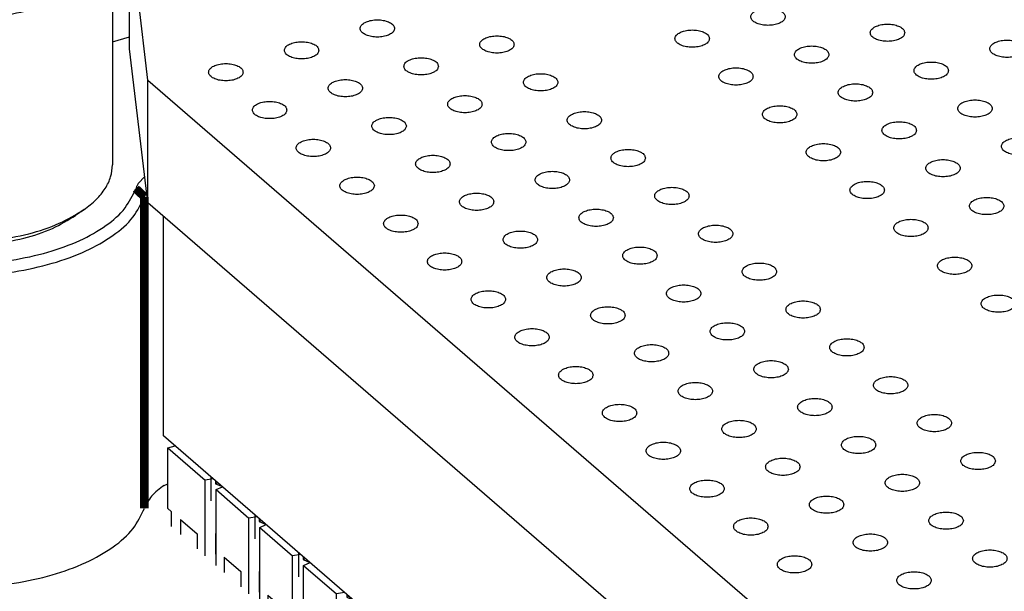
# Model space of a CAD drawing. Header units: inches. Extents: x 0 to 841, y 0 to 594.
# Tile 62 of 84: x 553 to 582, y 378 to 395. Entities that reach past the tile are written whole.
import ezdxf

# ---------------------------------------------------------------- set-up
doc = ezdxf.new("R2010")
doc.units = ezdxf.units.IN

# ---------------------------------------------------------------- blocks, each defined once
blk = doc.blocks.new('p14__235', base_point=(571.31, 369.815))
at = {"color": 7, "linetype": 'Continuous'}
blk.add_line((571.31, 370.521), (571.31, 369.815), dxfattribs=at)
blk = doc.blocks.new('p16__236', base_point=(570.04, 370.915))
at = {"color": 7, "linetype": 'Continuous'}
blk.add_line((570.04, 371.621), (570.04, 370.915), dxfattribs=at)
blk = doc.blocks.new('p18__237', base_point=(568.77, 372.015))
at = {"color": 7, "linetype": 'Continuous'}
blk.add_line((568.77, 372.721), (568.77, 372.015), dxfattribs=at)
blk = doc.blocks.new('p35__238', base_point=(557.362, 365.793))
at = {"color": 7, "linetype": 'Continuous'}
for p, q in [((557.362, 382.353), (557.576, 382.414)), ((557.362, 380.593), (557.362, 382.353)), ((557.362, 382.353), (558.442, 381.418)), ((558.681, 381.458), (558.442, 381.418)), ((558.442, 379.218), (558.442, 381.418)), ((558.743, 381.404), (558.743, 381.314)), ((558.821, 381.337), (558.743, 381.314)), ((558.743, 381.314), (558.943, 381.231)), ((558.759, 381.143), (558.948, 381.226)), ((558.759, 378.943), (558.759, 381.143)), ((558.759, 381.143), (559.712, 380.318)), ((557.458, 380.511), (557.362, 380.593)), ((557.458, 380.511), (557.458, 380.071)), ((557.724, 380.28), (558.207, 379.862)), ((557.724, 380.28), (557.724, 379.84)), ((559.951, 380.358), (559.712, 380.318)), ((559.712, 378.118), (559.712, 380.318)), ((560.013, 380.304), (560.013, 380.214)), ((560.091, 380.237), (560.013, 380.214)), ((560.013, 380.214), (560.213, 380.131)), ((560.029, 380.043), (560.218, 380.127)), ((560.029, 377.843), (560.029, 380.043)), ((560.029, 380.043), (560.982, 379.218)), ((558.207, 379.862), (558.207, 379.422)), ((558.759, 379.875), (558.743, 379.862)), ((558.759, 379.867), (558.743, 379.862)), ((558.743, 379.862), (558.743, 379.269)), ((558.994, 379.18), (559.477, 378.762)), ((558.994, 379.18), (558.994, 378.74)), ((561.221, 379.258), (560.982, 379.218)), ((560.982, 377.019), (560.982, 379.218)), ((561.283, 379.204), (561.283, 379.115)), ((561.361, 379.137), (561.283, 379.115)), ((561.283, 379.115), (561.483, 379.031)), ((561.299, 378.943), (561.488, 379.027)), ((559.477, 378.762), (559.477, 378.322)), ((560.029, 378.775), (560.013, 378.763)), ((560.029, 378.767), (560.013, 378.763)), ((560.013, 378.763), (560.013, 378.169)), ((561.299, 376.744), (561.299, 378.943)), ((561.299, 378.943), (562.252, 378.118)), ((560.264, 378.08), (560.264, 377.64)), ((560.264, 378.08), (560.747, 377.662)), ((562.491, 378.158), (562.252, 378.118)), ((562.252, 375.919), (562.252, 378.118)), ((562.553, 378.104), (562.553, 378.015)), ((562.631, 378.037), (562.553, 378.015)), ((562.553, 378.015), (562.753, 377.931)), ((562.569, 377.843), (562.758, 377.927)), ((560.747, 377.662), (560.747, 377.222)), ((561.299, 377.675), (561.283, 377.663)), ((561.299, 377.667), (561.283, 377.663)), ((561.283, 377.663), (561.283, 377.069)), ((562.569, 377.843), (563.522, 377.019)), ((562.569, 375.644), (562.569, 377.843)), ((563.761, 377.058), (563.522, 377.019)), ((561.534, 376.98), (561.534, 376.54)), ((561.534, 376.98), (562.017, 376.562)), ((563.522, 374.819), (563.522, 377.019)), ((563.823, 377.004), (563.823, 376.915)), ((563.901, 376.937), (563.823, 376.915)), ((563.823, 376.915), (564.023, 376.831)), ((563.839, 376.744), (564.028, 376.827)), ((563.839, 374.544), (563.839, 376.744)), ((563.839, 376.744), (564.792, 375.919)), ((562.017, 376.562), (562.017, 376.122)), ((562.569, 376.575), (562.553, 376.563)), ((562.569, 376.568), (562.553, 376.563)), ((562.553, 376.563), (562.553, 375.969)), ((562.804, 375.88), (563.287, 375.462)), ((562.804, 375.88), (562.804, 375.44)), ((565.031, 375.959), (564.792, 375.919)), ((564.792, 373.719), (564.792, 375.919)), ((565.093, 375.905), (565.093, 375.815)), ((565.171, 375.837), (565.093, 375.815)), ((565.093, 375.815), (565.293, 375.732)), ((565.109, 375.644), (565.298, 375.727)), ((565.109, 375.644), (566.062, 374.819)), ((565.109, 373.444), (565.109, 375.644)), ((563.287, 375.462), (563.287, 375.022)), ((563.839, 375.475), (563.823, 375.463)), ((563.839, 375.468), (563.823, 375.463)), ((563.823, 375.463), (563.823, 374.869)), ((564.074, 374.78), (564.074, 374.34)), ((564.074, 374.78), (564.557, 374.362)), ((566.301, 374.859), (566.062, 374.819)), ((566.062, 372.619), (566.062, 374.819)), ((566.363, 374.805), (566.363, 374.715)), ((566.441, 374.738), (566.363, 374.715)), ((566.363, 374.715), (566.563, 374.632)), ((566.379, 374.544), (566.568, 374.627)), ((566.379, 372.344), (566.379, 374.544)), ((566.379, 374.544), (567.332, 373.719)), ((564.557, 374.362), (564.557, 373.922)), ((565.109, 374.375), (565.093, 374.363)), ((565.109, 374.368), (565.093, 374.363)), ((565.093, 374.363), (565.093, 373.769)), ((565.344, 373.68), (565.344, 373.241)), ((565.344, 373.68), (565.827, 373.263)), ((567.571, 373.759), (567.332, 373.719)), ((567.332, 371.519), (567.332, 373.719)), ((567.633, 373.705), (567.633, 373.615)), ((567.711, 373.638), (567.633, 373.615)), ((567.633, 373.615), (567.833, 373.532)), ((567.649, 373.444), (567.838, 373.528)), ((567.649, 373.444), (568.602, 372.619)), ((567.649, 371.244), (567.649, 373.444)), ((565.827, 373.263), (565.827, 372.823)), ((566.379, 373.276), (566.363, 373.263)), ((566.379, 373.268), (566.363, 373.263)), ((566.363, 373.263), (566.363, 372.669)), ((566.614, 372.581), (566.614, 372.141)), ((566.614, 372.581), (567.097, 372.163)), ((568.841, 372.659), (568.602, 372.619)), ((568.602, 370.419), (568.602, 372.619)), ((568.903, 372.605), (568.903, 372.515)), ((568.981, 372.538), (568.903, 372.515)), ((568.903, 372.515), (569.103, 372.432)), ((567.649, 372.176), (567.633, 372.163)), ((567.649, 372.168), (567.633, 372.163)), ((567.633, 372.163), (567.633, 371.57)), ((568.919, 372.344), (569.108, 372.428)), ((568.919, 372.344), (569.872, 371.519)), ((568.919, 370.144), (568.919, 372.344)), ((567.097, 372.163), (567.097, 371.723)), ((567.884, 371.481), (567.884, 371.041)), ((567.884, 371.481), (568.367, 371.063)), ((570.111, 371.559), (569.872, 371.519)), ((569.872, 369.32), (569.872, 371.519)), ((570.173, 371.505), (570.173, 371.416)), ((570.251, 371.438), (570.173, 371.416)), ((570.173, 371.416), (570.373, 371.332)), ((570.189, 371.244), (570.378, 371.328)), ((568.367, 371.063), (568.367, 370.623)), ((568.919, 371.076), (568.903, 371.064)), ((568.919, 371.068), (568.903, 371.064)), ((568.903, 371.064), (568.903, 370.47)), ((570.189, 369.045), (570.189, 371.244)), ((570.189, 371.244), (571.142, 370.419)), ((571.381, 370.459), (571.142, 370.419)), ((569.154, 370.381), (569.637, 369.963)), ((569.154, 370.381), (569.154, 369.941)), ((571.142, 368.22), (571.142, 370.419)), ((571.443, 370.405), (571.443, 370.316)), ((571.521, 370.338), (571.443, 370.316)), ((571.443, 370.316), (571.643, 370.232)), ((571.459, 370.144), (571.648, 370.228)), ((569.637, 369.963), (569.637, 369.523)), ((570.189, 369.976), (570.173, 369.964)), ((570.189, 369.968), (570.173, 369.964)), ((570.173, 369.964), (570.173, 369.37)), ((571.459, 367.945), (571.459, 370.144)), ((571.459, 370.144), (572.412, 369.32)), ((572.651, 369.359), (572.412, 369.32)), ((572.412, 367.12), (572.412, 369.32)), ((572.713, 369.305), (572.713, 369.216)), ((570.424, 369.281), (570.424, 368.841)), ((570.424, 369.281), (570.907, 368.863)), ((572.791, 369.238), (572.713, 369.216)), ((572.713, 369.216), (572.913, 369.133)), ((572.729, 369.045), (572.918, 369.128)), ((572.729, 369.045), (573.682, 368.22)), ((572.729, 366.845), (572.729, 369.045)), ((570.907, 368.863), (570.907, 368.423)), ((571.459, 368.876), (571.443, 368.864)), ((571.459, 368.869), (571.443, 368.864)), ((571.443, 368.864), (571.443, 368.27)), ((571.694, 368.181), (571.694, 367.741)), ((571.694, 368.181), (572.177, 367.763)), ((573.921, 368.26), (573.682, 368.22)), ((573.682, 366.02), (573.682, 368.22)), ((573.983, 368.206), (573.983, 368.116)), ((574.061, 368.138), (573.983, 368.116)), ((573.983, 368.116), (574.183, 368.033)), ((573.999, 367.945), (574.188, 368.028)), ((573.999, 367.945), (574.952, 367.12)), ((573.999, 365.793), (573.999, 367.945)), ((572.177, 367.763), (572.177, 367.323)), ((572.729, 367.776), (572.713, 367.764)), ((572.729, 367.769), (572.713, 367.764)), ((572.713, 367.764), (572.713, 367.17)), ((572.964, 367.081), (572.964, 366.641)), ((572.964, 367.081), (573.447, 366.663)), ((575.191, 367.16), (574.952, 367.12)), ((574.952, 366.068), (574.952, 367.12)), ((575.253, 367.106), (575.253, 367.016)), ((575.331, 367.039), (575.253, 367.016)), ((575.253, 367.016), (575.453, 366.933)), ((575.269, 366.845), (575.458, 366.928)), ((575.269, 366.845), (575.863, 366.331)), ((575.269, 366.159), (575.269, 366.845)), ((573.447, 366.663), (573.447, 366.223)), ((573.999, 366.676), (573.983, 366.664)), ((573.999, 366.669), (573.983, 366.664)), ((573.983, 366.664), (573.983, 366.07)), ((574.234, 365.981), (574.339, 365.891)), ((574.234, 365.981), (574.234, 365.86))]:
    blk.add_line(p, q, dxfattribs=at)
blk = doc.blocks.new('p30__239', base_point=(561.15, 378.614))
at = {"color": 7, "linetype": 'Continuous'}
blk.add_line((561.15, 379.32), (561.15, 378.614), dxfattribs=at)
blk = doc.blocks.new('p34__240', base_point=(558.61, 380.814))
at = {"color": 7, "linetype": 'Continuous'}
blk.add_line((558.61, 381.519), (558.61, 380.814), dxfattribs=at)
blk = doc.blocks.new('p32__241', base_point=(559.88, 379.714))
at = {"color": 7, "linetype": 'Continuous'}
blk.add_line((559.88, 380.419), (559.88, 379.714), dxfattribs=at)
blk = doc.blocks.new('p26__242', base_point=(563.69, 376.414))
at = {"color": 7, "linetype": 'Continuous'}
blk.add_line((563.69, 377.12), (563.69, 376.414), dxfattribs=at)
blk = doc.blocks.new('p10__243', base_point=(573.85, 367.616))
at = {"color": 7, "linetype": 'Continuous'}
blk.add_line((573.85, 368.321), (573.85, 367.616), dxfattribs=at)
blk = doc.blocks.new('p12__244', base_point=(572.58, 368.715))
at = {"color": 7, "linetype": 'Continuous'}
blk.add_line((572.58, 369.421), (572.58, 368.715), dxfattribs=at)
blk = doc.blocks.new('p8__245', base_point=(575.12, 366.516))
at = {"color": 7, "linetype": 'Continuous'}
blk.add_line((575.12, 367.221), (575.12, 366.516), dxfattribs=at)
blk = doc.blocks.new('PHT-117-01-X-D_3__246', base_point=(557.362, 365.793))
for name, p in [('p35__238', (557.362, 365.793)), ('p34__240', (558.61, 380.814)), ('p32__241', (559.88, 379.714)), ('p30__239', (561.15, 378.614)), ('p26__242', (563.69, 376.414)), ('p18__237', (568.77, 372.015)), ('p16__236', (570.04, 370.915)), ('p14__235', (571.31, 369.815)), ('p12__244', (572.58, 368.715)), ('p10__243', (573.85, 367.616)), ('p8__245', (575.12, 366.516))]:
    blk.add_blockref(name, p)
blk = doc.blocks.new('pcb_connector_4', base_point=(557.362, 340.936))
blk.add_blockref('PHT-117-01-X-D_3__246', (557.362, 365.793))
blk = doc.blocks.new('p35__261', base_point=(557.237, 366.392))
at = {"color": 7, "linetype": 'Continuous'}
for p, q in [((557.237, 382.709), (557.237, 389.094)), ((576.077, 366.392), (557.237, 382.709)), ((579.081, 370.177), (579.081, 367.259)), ((580.676, 368.795), (580.676, 367.72))]:
    blk.add_line(p, q, dxfattribs=at)
blk = doc.blocks.new('1250-3783_3_1_1__262', base_point=(557.237, 366.392))
blk.add_blockref('p35__261', (557.237, 366.392))
blk = doc.blocks.new('E8021-26512__263', base_point=(556.246, 341.298))
at = {"color": 7, "linetype": 'Continuous'}
for p, q in [((556.782, 393.039), (556.246, 397.503)), ((556.246, 393.952), (556.246, 397.503)), ((556.782, 389.488), (556.246, 393.952)), ((556.782, 393.039), (606.544, 349.944)), ((556.782, 389.488), (556.782, 393.039)), ((556.782, 389.488), (581.607, 367.989))]:
    blk.add_line(p, q, dxfattribs=at)
for points in [[(575.282, 394.88), (575.275, 394.91), (575.258, 394.979), (575.157, 395.051), (575.027, 395.104), (574.866, 395.132), (574.697, 395.132), (574.537, 395.104), (574.405, 395.051), (574.31, 394.979), (574.269, 394.88), (574.31, 394.782), (574.405, 394.709), (574.537, 394.657), (574.697, 394.629), (574.866, 394.629), (575.027, 394.657), (575.157, 394.709), (575.258, 394.782), (575.275, 394.85), (575.282, 394.88)], [(563.943, 394.54), (563.936, 394.57), (563.919, 394.639), (563.819, 394.711), (563.688, 394.764), (563.527, 394.791), (563.358, 394.791), (563.198, 394.764), (563.066, 394.711), (562.971, 394.639), (562.931, 394.54), (562.971, 394.441), (563.066, 394.369), (563.198, 394.316), (563.358, 394.289), (563.527, 394.289), (563.688, 394.316), (563.819, 394.369), (563.919, 394.441), (563.936, 394.51), (563.943, 394.54)], [(573.082, 394.245), (573.075, 394.275), (573.058, 394.344), (572.958, 394.416), (572.827, 394.469), (572.667, 394.497), (572.498, 394.497), (572.338, 394.469), (572.205, 394.416), (572.11, 394.344), (572.07, 394.245), (572.11, 394.147), (572.205, 394.074), (572.338, 394.022), (572.498, 393.994), (572.667, 393.994), (572.827, 394.022), (572.958, 394.074), (573.058, 394.147), (573.075, 394.215), (573.082, 394.245)], [(578.752, 394.415), (578.744, 394.446), (578.728, 394.514), (578.627, 394.586), (578.497, 394.639), (578.336, 394.667), (578.167, 394.667), (578.007, 394.639), (577.874, 394.586), (577.78, 394.514), (577.739, 394.415), (577.78, 394.317), (577.874, 394.244), (578.007, 394.192), (578.167, 394.164), (578.336, 394.164), (578.497, 394.192), (578.627, 394.244), (578.728, 394.317), (578.744, 394.385), (578.752, 394.415)], [(567.413, 394.075), (567.405, 394.105), (567.389, 394.174), (567.288, 394.246), (567.158, 394.299), (566.997, 394.326), (566.828, 394.326), (566.668, 394.299), (566.536, 394.246), (566.441, 394.174), (566.4, 394.075), (566.441, 393.977), (566.536, 393.904), (566.668, 393.851), (566.828, 393.824), (566.997, 393.824), (567.158, 393.851), (567.288, 393.904), (567.389, 393.977), (567.405, 394.045), (567.413, 394.075)], [(582.221, 393.951), (582.214, 393.981), (582.197, 394.049), (582.097, 394.122), (581.966, 394.174), (581.806, 394.202), (581.637, 394.202), (581.477, 394.174), (581.344, 394.122), (581.249, 394.049), (581.209, 393.951), (581.249, 393.852), (581.344, 393.78), (581.477, 393.727), (581.637, 393.699), (581.806, 393.699), (581.966, 393.727), (582.097, 393.78), (582.197, 393.852), (582.214, 393.92), (582.221, 393.951)], [(561.743, 393.905), (561.736, 393.935), (561.719, 394.004), (561.619, 394.076), (561.488, 394.129), (561.328, 394.156), (561.159, 394.156), (560.999, 394.129), (560.866, 394.076), (560.771, 394.004), (560.731, 393.905), (560.771, 393.806), (560.866, 393.734), (560.999, 393.681), (561.159, 393.654), (561.328, 393.654), (561.488, 393.681), (561.619, 393.734), (561.719, 393.806), (561.736, 393.875), (561.743, 393.905)], [(576.552, 393.78), (576.545, 393.811), (576.528, 393.879), (576.427, 393.951), (576.297, 394.004), (576.136, 394.032), (575.967, 394.032), (575.807, 394.004), (575.675, 393.951), (575.58, 393.879), (575.539, 393.78), (575.58, 393.682), (575.675, 393.609), (575.807, 393.557), (575.967, 393.529), (576.136, 393.529), (576.297, 393.557), (576.427, 393.609), (576.528, 393.682), (576.545, 393.75), (576.552, 393.78)], [(565.213, 393.44), (565.206, 393.47), (565.189, 393.539), (565.089, 393.611), (564.958, 393.664), (564.797, 393.691), (564.628, 393.691), (564.468, 393.664), (564.336, 393.611), (564.241, 393.539), (564.201, 393.44), (564.241, 393.342), (564.336, 393.269), (564.468, 393.216), (564.628, 393.189), (564.797, 393.189), (564.958, 393.216), (565.089, 393.269), (565.189, 393.342), (565.206, 393.41), (565.213, 393.44)], [(559.544, 393.27), (559.536, 393.3), (559.52, 393.369), (559.419, 393.441), (559.289, 393.494), (559.128, 393.521), (558.959, 393.521), (558.799, 393.494), (558.666, 393.441), (558.572, 393.369), (558.531, 393.27), (558.572, 393.171), (558.666, 393.099), (558.799, 393.046), (558.959, 393.019), (559.128, 393.019), (559.289, 393.046), (559.419, 393.099), (559.52, 393.171), (559.536, 393.24), (559.544, 393.27)], [(574.352, 393.145), (574.345, 393.176), (574.328, 393.244), (574.228, 393.316), (574.097, 393.369), (573.937, 393.397), (573.768, 393.397), (573.608, 393.369), (573.475, 393.316), (573.38, 393.244), (573.34, 393.145), (573.38, 393.047), (573.475, 392.974), (573.608, 392.922), (573.768, 392.894), (573.937, 392.894), (574.097, 392.922), (574.228, 392.974), (574.328, 393.047), (574.345, 393.115), (574.352, 393.145)], [(580.022, 393.316), (580.014, 393.346), (579.998, 393.414), (579.897, 393.487), (579.767, 393.539), (579.606, 393.567), (579.437, 393.567), (579.277, 393.539), (579.144, 393.487), (579.05, 393.414), (579.009, 393.316), (579.05, 393.217), (579.144, 393.145), (579.277, 393.092), (579.437, 393.064), (579.606, 393.064), (579.767, 393.092), (579.897, 393.145), (579.998, 393.217), (580.014, 393.285), (580.022, 393.316)], [(563.013, 392.805), (563.006, 392.835), (562.989, 392.904), (562.889, 392.976), (562.758, 393.029), (562.598, 393.056), (562.429, 393.056), (562.269, 393.029), (562.136, 392.976), (562.041, 392.904), (562.001, 392.805), (562.041, 392.707), (562.136, 392.634), (562.269, 392.581), (562.429, 392.554), (562.598, 392.554), (562.758, 392.581), (562.889, 392.634), (562.989, 392.707), (563.006, 392.775), (563.013, 392.805)], [(568.683, 392.975), (568.675, 393.005), (568.659, 393.074), (568.558, 393.146), (568.428, 393.199), (568.267, 393.227), (568.098, 393.227), (567.938, 393.199), (567.806, 393.146), (567.711, 393.074), (567.67, 392.975), (567.711, 392.877), (567.806, 392.804), (567.938, 392.752), (568.098, 392.724), (568.267, 392.724), (568.428, 392.752), (568.558, 392.804), (568.659, 392.877), (568.675, 392.945), (568.683, 392.975)], [(577.822, 392.681), (577.815, 392.711), (577.798, 392.779), (577.697, 392.852), (577.567, 392.904), (577.406, 392.932), (577.237, 392.932), (577.077, 392.904), (576.945, 392.852), (576.85, 392.779), (576.809, 392.681), (576.85, 392.582), (576.945, 392.51), (577.077, 392.457), (577.237, 392.429), (577.406, 392.429), (577.567, 392.457), (577.697, 392.51), (577.798, 392.582), (577.815, 392.65), (577.822, 392.681)], [(566.483, 392.34), (566.476, 392.37), (566.459, 392.439), (566.359, 392.511), (566.228, 392.564), (566.067, 392.592), (565.898, 392.592), (565.738, 392.564), (565.606, 392.511), (565.511, 392.439), (565.471, 392.34), (565.511, 392.242), (565.606, 392.169), (565.738, 392.117), (565.898, 392.089), (566.067, 392.089), (566.228, 392.117), (566.359, 392.169), (566.459, 392.242), (566.476, 392.31), (566.483, 392.34)], [(581.292, 392.216), (581.284, 392.246), (581.268, 392.314), (581.167, 392.387), (581.037, 392.439), (580.876, 392.467), (580.707, 392.467), (580.547, 392.439), (580.414, 392.387), (580.32, 392.314), (580.279, 392.216), (580.32, 392.117), (580.414, 392.045), (580.547, 391.992), (580.707, 391.964), (580.876, 391.964), (581.037, 391.992), (581.167, 392.045), (581.268, 392.117), (581.284, 392.186), (581.292, 392.216)], [(560.814, 392.17), (560.806, 392.2), (560.79, 392.269), (560.689, 392.341), (560.559, 392.394), (560.398, 392.421), (560.229, 392.421), (560.069, 392.394), (559.936, 392.341), (559.842, 392.269), (559.801, 392.17), (559.842, 392.072), (559.936, 391.999), (560.069, 391.946), (560.229, 391.919), (560.398, 391.919), (560.559, 391.946), (560.689, 391.999), (560.79, 392.072), (560.806, 392.14), (560.814, 392.17)], [(575.622, 392.046), (575.615, 392.076), (575.598, 392.144), (575.498, 392.217), (575.367, 392.269), (575.207, 392.297), (575.038, 392.297), (574.878, 392.269), (574.745, 392.217), (574.65, 392.144), (574.61, 392.046), (574.65, 391.947), (574.745, 391.875), (574.878, 391.822), (575.038, 391.794), (575.207, 391.794), (575.367, 391.822), (575.498, 391.875), (575.598, 391.947), (575.615, 392.015), (575.622, 392.046)], [(564.283, 391.705), (564.276, 391.735), (564.259, 391.804), (564.159, 391.876), (564.028, 391.929), (563.868, 391.957), (563.699, 391.957), (563.539, 391.929), (563.406, 391.876), (563.311, 391.804), (563.271, 391.705), (563.311, 391.607), (563.406, 391.534), (563.539, 391.482), (563.699, 391.454), (563.868, 391.454), (564.028, 391.482), (564.159, 391.534), (564.259, 391.607), (564.276, 391.675), (564.283, 391.705)], [(569.953, 391.875), (569.945, 391.906), (569.929, 391.974), (569.828, 392.046), (569.698, 392.099), (569.537, 392.127), (569.368, 392.127), (569.208, 392.099), (569.076, 392.046), (568.981, 391.974), (568.94, 391.875), (568.981, 391.777), (569.076, 391.704), (569.208, 391.652), (569.368, 391.624), (569.537, 391.624), (569.698, 391.652), (569.828, 391.704), (569.929, 391.777), (569.945, 391.845), (569.953, 391.875)], [(579.092, 391.581), (579.085, 391.611), (579.068, 391.679), (578.967, 391.752), (578.837, 391.804), (578.676, 391.832), (578.507, 391.832), (578.347, 391.804), (578.215, 391.752), (578.12, 391.679), (578.079, 391.581), (578.12, 391.482), (578.215, 391.41), (578.347, 391.357), (578.507, 391.329), (578.676, 391.329), (578.837, 391.357), (578.967, 391.41), (579.068, 391.482), (579.085, 391.551), (579.092, 391.581)], [(562.084, 391.07), (562.076, 391.1), (562.06, 391.169), (561.959, 391.241), (561.829, 391.294), (561.668, 391.322), (561.499, 391.322), (561.339, 391.294), (561.206, 391.241), (561.112, 391.169), (561.071, 391.07), (561.112, 390.972), (561.206, 390.899), (561.339, 390.847), (561.499, 390.819), (561.668, 390.819), (561.829, 390.847), (561.959, 390.899), (562.06, 390.972), (562.076, 391.04), (562.084, 391.07)], [(567.753, 391.24), (567.746, 391.271), (567.729, 391.339), (567.629, 391.411), (567.498, 391.464), (567.337, 391.492), (567.168, 391.492), (567.008, 391.464), (566.876, 391.411), (566.781, 391.339), (566.741, 391.24), (566.781, 391.142), (566.876, 391.069), (567.008, 391.017), (567.168, 390.989), (567.337, 390.989), (567.498, 391.017), (567.629, 391.069), (567.729, 391.142), (567.746, 391.21), (567.753, 391.24)], [(582.562, 391.116), (582.554, 391.146), (582.538, 391.214), (582.437, 391.287), (582.307, 391.339), (582.146, 391.367), (581.977, 391.367), (581.817, 391.339), (581.684, 391.287), (581.59, 391.214), (581.549, 391.116), (581.59, 391.017), (581.684, 390.945), (581.817, 390.892), (581.977, 390.865), (582.146, 390.865), (582.307, 390.892), (582.437, 390.945), (582.538, 391.017), (582.554, 391.086), (582.562, 391.116)], [(576.892, 390.946), (576.885, 390.976), (576.868, 391.044), (576.768, 391.117), (576.637, 391.169), (576.477, 391.197), (576.308, 391.197), (576.148, 391.169), (576.015, 391.117), (575.92, 391.044), (575.88, 390.946), (575.92, 390.847), (576.015, 390.775), (576.148, 390.722), (576.308, 390.694), (576.477, 390.694), (576.637, 390.722), (576.768, 390.775), (576.868, 390.847), (576.885, 390.916), (576.892, 390.946)], [(565.553, 390.605), (565.546, 390.636), (565.529, 390.704), (565.429, 390.776), (565.298, 390.829), (565.138, 390.857), (564.969, 390.857), (564.809, 390.829), (564.676, 390.776), (564.581, 390.704), (564.541, 390.605), (564.581, 390.507), (564.676, 390.434), (564.809, 390.382), (564.969, 390.354), (565.138, 390.354), (565.298, 390.382), (565.429, 390.434), (565.529, 390.507), (565.546, 390.575), (565.553, 390.605)], [(571.223, 390.776), (571.215, 390.806), (571.199, 390.874), (571.098, 390.947), (570.968, 390.999), (570.807, 391.027), (570.638, 391.027), (570.478, 390.999), (570.346, 390.947), (570.251, 390.874), (570.21, 390.776), (570.251, 390.677), (570.346, 390.605), (570.478, 390.552), (570.638, 390.524), (570.807, 390.524), (570.968, 390.552), (571.098, 390.605), (571.199, 390.677), (571.215, 390.745), (571.223, 390.776)], [(580.362, 390.481), (580.355, 390.511), (580.338, 390.579), (580.237, 390.652), (580.107, 390.704), (579.946, 390.732), (579.777, 390.732), (579.617, 390.704), (579.485, 390.652), (579.39, 390.579), (579.349, 390.481), (579.39, 390.382), (579.485, 390.31), (579.617, 390.257), (579.777, 390.23), (579.946, 390.23), (580.107, 390.257), (580.237, 390.31), (580.338, 390.382), (580.355, 390.451), (580.362, 390.481)], [(563.354, 389.97), (563.346, 390.001), (563.33, 390.069), (563.229, 390.141), (563.099, 390.194), (562.938, 390.222), (562.769, 390.222), (562.609, 390.194), (562.476, 390.141), (562.382, 390.069), (562.341, 389.97), (562.382, 389.872), (562.476, 389.799), (562.609, 389.747), (562.769, 389.719), (562.938, 389.719), (563.099, 389.747), (563.229, 389.799), (563.33, 389.872), (563.346, 389.94), (563.354, 389.97)], [(569.023, 390.141), (569.016, 390.171), (568.999, 390.239), (568.899, 390.312), (568.768, 390.364), (568.607, 390.392), (568.438, 390.392), (568.278, 390.364), (568.146, 390.312), (568.051, 390.239), (568.011, 390.141), (568.051, 390.042), (568.146, 389.97), (568.278, 389.917), (568.438, 389.889), (568.607, 389.889), (568.768, 389.917), (568.899, 389.97), (568.999, 390.042), (569.016, 390.11), (569.023, 390.141)], [(572.493, 389.676), (572.485, 389.706), (572.469, 389.774), (572.368, 389.847), (572.238, 389.899), (572.077, 389.927), (571.908, 389.927), (571.748, 389.899), (571.616, 389.847), (571.521, 389.774), (571.48, 389.676), (571.521, 389.577), (571.616, 389.505), (571.748, 389.452), (571.908, 389.424), (572.077, 389.424), (572.238, 389.452), (572.368, 389.505), (572.469, 389.577), (572.485, 389.646), (572.493, 389.676)], [(578.162, 389.846), (578.155, 389.876), (578.138, 389.944), (578.038, 390.017), (577.907, 390.069), (577.747, 390.097), (577.578, 390.097), (577.418, 390.069), (577.285, 390.017), (577.19, 389.944), (577.15, 389.846), (577.19, 389.747), (577.285, 389.675), (577.418, 389.622), (577.578, 389.595), (577.747, 389.595), (577.907, 389.622), (578.038, 389.675), (578.138, 389.747), (578.155, 389.816), (578.162, 389.846)], [(566.823, 389.506), (566.816, 389.536), (566.799, 389.604), (566.699, 389.677), (566.568, 389.729), (566.408, 389.757), (566.239, 389.757), (566.079, 389.729), (565.946, 389.677), (565.851, 389.604), (565.811, 389.506), (565.851, 389.407), (565.946, 389.335), (566.079, 389.282), (566.239, 389.254), (566.408, 389.254), (566.568, 389.282), (566.699, 389.335), (566.799, 389.407), (566.816, 389.475), (566.823, 389.506)], [(581.632, 389.381), (581.625, 389.411), (581.608, 389.48), (581.507, 389.552), (581.377, 389.605), (581.216, 389.632), (581.047, 389.632), (580.887, 389.605), (580.755, 389.552), (580.66, 389.48), (580.619, 389.381), (580.66, 389.282), (580.755, 389.21), (580.887, 389.157), (581.047, 389.13), (581.216, 389.13), (581.377, 389.157), (581.507, 389.21), (581.608, 389.282), (581.625, 389.351), (581.632, 389.381)], [(564.624, 388.871), (564.616, 388.901), (564.6, 388.969), (564.499, 389.042), (564.369, 389.094), (564.208, 389.122), (564.039, 389.122), (563.879, 389.094), (563.746, 389.042), (563.652, 388.969), (563.611, 388.871), (563.652, 388.772), (563.746, 388.7), (563.879, 388.647), (564.039, 388.619), (564.208, 388.619), (564.369, 388.647), (564.499, 388.7), (564.6, 388.772), (564.616, 388.84), (564.624, 388.871)], [(570.293, 389.041), (570.286, 389.071), (570.269, 389.139), (570.169, 389.212), (570.038, 389.264), (569.877, 389.292), (569.708, 389.292), (569.548, 389.264), (569.416, 389.212), (569.321, 389.139), (569.281, 389.041), (569.321, 388.942), (569.416, 388.87), (569.548, 388.817), (569.708, 388.789), (569.877, 388.789), (570.038, 388.817), (570.169, 388.87), (570.269, 388.942), (570.286, 389.011), (570.293, 389.041)], [(573.763, 388.576), (573.755, 388.606), (573.739, 388.674), (573.638, 388.747), (573.508, 388.799), (573.347, 388.827), (573.178, 388.827), (573.018, 388.799), (572.886, 388.747), (572.791, 388.674), (572.75, 388.576), (572.791, 388.477), (572.886, 388.405), (573.018, 388.352), (573.178, 388.325), (573.347, 388.325), (573.508, 388.352), (573.638, 388.405), (573.739, 388.477), (573.755, 388.546), (573.763, 388.576)], [(579.432, 388.746), (579.425, 388.776), (579.408, 388.845), (579.308, 388.917), (579.177, 388.97), (579.017, 388.997), (578.848, 388.997), (578.688, 388.97), (578.555, 388.917), (578.46, 388.845), (578.42, 388.746), (578.46, 388.647), (578.555, 388.575), (578.688, 388.522), (578.848, 388.495), (579.017, 388.495), (579.177, 388.522), (579.308, 388.575), (579.408, 388.647), (579.425, 388.716), (579.432, 388.746)], [(568.093, 388.406), (568.086, 388.436), (568.069, 388.504), (567.969, 388.577), (567.838, 388.629), (567.678, 388.657), (567.509, 388.657), (567.349, 388.629), (567.216, 388.577), (567.121, 388.504), (567.081, 388.406), (567.121, 388.307), (567.216, 388.235), (567.349, 388.182), (567.509, 388.154), (567.678, 388.154), (567.838, 388.182), (567.969, 388.235), (568.069, 388.307), (568.086, 388.376), (568.093, 388.406)], [(571.563, 387.941), (571.556, 387.971), (571.539, 388.039), (571.439, 388.112), (571.308, 388.164), (571.147, 388.192), (570.978, 388.192), (570.818, 388.164), (570.686, 388.112), (570.591, 388.039), (570.551, 387.941), (570.591, 387.842), (570.686, 387.77), (570.818, 387.717), (570.978, 387.69), (571.147, 387.69), (571.308, 387.717), (571.439, 387.77), (571.539, 387.842), (571.556, 387.911), (571.563, 387.941)], [(565.894, 387.771), (565.886, 387.801), (565.87, 387.869), (565.769, 387.942), (565.639, 387.994), (565.478, 388.022), (565.309, 388.022), (565.149, 387.994), (565.016, 387.942), (564.922, 387.869), (564.881, 387.771), (564.922, 387.672), (565.016, 387.6), (565.149, 387.547), (565.309, 387.519), (565.478, 387.519), (565.639, 387.547), (565.769, 387.6), (565.87, 387.672), (565.886, 387.741), (565.894, 387.771)], [(580.702, 387.646), (580.695, 387.676), (580.678, 387.745), (580.578, 387.817), (580.447, 387.87), (580.287, 387.897), (580.118, 387.897), (579.958, 387.87), (579.825, 387.817), (579.73, 387.745), (579.69, 387.646), (579.73, 387.548), (579.825, 387.475), (579.958, 387.422), (580.118, 387.395), (580.287, 387.395), (580.447, 387.422), (580.578, 387.475), (580.678, 387.548), (580.695, 387.616), (580.702, 387.646)], [(575.033, 387.476), (575.025, 387.506), (575.009, 387.575), (574.908, 387.647), (574.778, 387.7), (574.617, 387.727), (574.448, 387.727), (574.288, 387.7), (574.156, 387.647), (574.061, 387.575), (574.02, 387.476), (574.061, 387.377), (574.156, 387.305), (574.288, 387.252), (574.448, 387.225), (574.617, 387.225), (574.778, 387.252), (574.908, 387.305), (575.009, 387.377), (575.025, 387.446), (575.033, 387.476)], [(569.363, 387.306), (569.356, 387.336), (569.339, 387.404), (569.239, 387.477), (569.108, 387.529), (568.948, 387.557), (568.779, 387.557), (568.619, 387.529), (568.486, 387.477), (568.391, 387.404), (568.351, 387.306), (568.391, 387.207), (568.486, 387.135), (568.619, 387.082), (568.779, 387.055), (568.948, 387.055), (569.108, 387.082), (569.239, 387.135), (569.339, 387.207), (569.356, 387.276), (569.363, 387.306)], [(572.833, 386.841), (572.826, 386.871), (572.809, 386.94), (572.709, 387.012), (572.578, 387.065), (572.417, 387.092), (572.248, 387.092), (572.088, 387.065), (571.956, 387.012), (571.861, 386.94), (571.821, 386.841), (571.861, 386.742), (571.956, 386.67), (572.088, 386.617), (572.248, 386.59), (572.417, 386.59), (572.578, 386.617), (572.709, 386.67), (572.809, 386.742), (572.826, 386.811), (572.833, 386.841)], [(567.164, 386.671), (567.156, 386.701), (567.14, 386.769), (567.039, 386.842), (566.909, 386.894), (566.748, 386.922), (566.579, 386.922), (566.419, 386.894), (566.286, 386.842), (566.192, 386.769), (566.151, 386.671), (566.192, 386.572), (566.286, 386.5), (566.419, 386.447), (566.579, 386.42), (566.748, 386.42), (566.909, 386.447), (567.039, 386.5), (567.14, 386.572), (567.156, 386.641), (567.164, 386.671)], [(581.972, 386.546), (581.965, 386.576), (581.948, 386.645), (581.848, 386.717), (581.717, 386.77), (581.557, 386.798), (581.388, 386.798), (581.228, 386.77), (581.095, 386.717), (581, 386.645), (580.96, 386.546), (581, 386.448), (581.095, 386.375), (581.228, 386.323), (581.388, 386.295), (581.557, 386.295), (581.717, 386.323), (581.848, 386.375), (581.948, 386.448), (581.965, 386.516), (581.972, 386.546)], [(570.633, 386.206), (570.626, 386.236), (570.609, 386.305), (570.509, 386.377), (570.378, 386.43), (570.218, 386.457), (570.049, 386.457), (569.889, 386.43), (569.756, 386.377), (569.661, 386.305), (569.621, 386.206), (569.661, 386.107), (569.756, 386.035), (569.889, 385.982), (570.049, 385.955), (570.218, 385.955), (570.378, 385.982), (570.509, 386.035), (570.609, 386.107), (570.626, 386.176), (570.633, 386.206)], [(576.303, 386.376), (576.295, 386.406), (576.279, 386.475), (576.178, 386.547), (576.048, 386.6), (575.887, 386.627), (575.718, 386.627), (575.558, 386.6), (575.426, 386.547), (575.331, 386.475), (575.29, 386.376), (575.331, 386.278), (575.426, 386.205), (575.558, 386.152), (575.718, 386.125), (575.887, 386.125), (576.048, 386.152), (576.178, 386.205), (576.279, 386.278), (576.295, 386.346), (576.303, 386.376)], [(574.103, 385.741), (574.096, 385.771), (574.079, 385.84), (573.979, 385.912), (573.848, 385.965), (573.687, 385.992), (573.518, 385.992), (573.358, 385.965), (573.226, 385.912), (573.131, 385.84), (573.091, 385.741), (573.131, 385.643), (573.226, 385.57), (573.358, 385.517), (573.518, 385.49), (573.687, 385.49), (573.848, 385.517), (573.979, 385.57), (574.079, 385.643), (574.096, 385.711), (574.103, 385.741)], [(568.434, 385.571), (568.426, 385.601), (568.41, 385.67), (568.309, 385.742), (568.179, 385.795), (568.018, 385.822), (567.849, 385.822), (567.689, 385.795), (567.556, 385.742), (567.462, 385.67), (567.421, 385.571), (567.462, 385.472), (567.556, 385.4), (567.689, 385.347), (567.849, 385.32), (568.018, 385.32), (568.179, 385.347), (568.309, 385.4), (568.41, 385.472), (568.426, 385.541), (568.434, 385.571)], [(571.903, 385.106), (571.896, 385.136), (571.879, 385.205), (571.779, 385.277), (571.648, 385.33), (571.488, 385.357), (571.319, 385.357), (571.159, 385.33), (571.026, 385.277), (570.931, 385.205), (570.891, 385.106), (570.931, 385.008), (571.026, 384.935), (571.159, 384.882), (571.319, 384.855), (571.488, 384.855), (571.648, 384.882), (571.779, 384.935), (571.879, 385.008), (571.896, 385.076), (571.903, 385.106)], [(577.573, 385.276), (577.565, 385.306), (577.549, 385.375), (577.448, 385.447), (577.318, 385.5), (577.157, 385.528), (576.988, 385.528), (576.828, 385.5), (576.696, 385.447), (576.601, 385.375), (576.56, 385.276), (576.601, 385.178), (576.696, 385.105), (576.828, 385.053), (576.988, 385.025), (577.157, 385.025), (577.318, 385.053), (577.448, 385.105), (577.549, 385.178), (577.565, 385.246), (577.573, 385.276)], [(575.373, 384.641), (575.366, 384.671), (575.349, 384.74), (575.249, 384.812), (575.118, 384.865), (574.957, 384.893), (574.788, 384.893), (574.628, 384.865), (574.496, 384.812), (574.401, 384.74), (574.361, 384.641), (574.401, 384.543), (574.496, 384.47), (574.628, 384.418), (574.788, 384.39), (574.957, 384.39), (575.118, 384.418), (575.249, 384.47), (575.349, 384.543), (575.366, 384.611), (575.373, 384.641)], [(569.704, 384.471), (569.696, 384.501), (569.68, 384.57), (569.579, 384.642), (569.449, 384.695), (569.288, 384.722), (569.119, 384.722), (568.959, 384.695), (568.826, 384.642), (568.732, 384.57), (568.691, 384.471), (568.732, 384.373), (568.826, 384.3), (568.959, 384.247), (569.119, 384.22), (569.288, 384.22), (569.449, 384.247), (569.579, 384.3), (569.68, 384.373), (569.696, 384.441), (569.704, 384.471)], [(573.173, 384.006), (573.166, 384.036), (573.149, 384.105), (573.049, 384.177), (572.918, 384.23), (572.758, 384.258), (572.589, 384.258), (572.429, 384.23), (572.296, 384.177), (572.201, 384.105), (572.161, 384.006), (572.201, 383.908), (572.296, 383.835), (572.429, 383.783), (572.589, 383.755), (572.758, 383.755), (572.918, 383.783), (573.049, 383.835), (573.149, 383.908), (573.166, 383.976), (573.173, 384.006)], [(578.843, 384.176), (578.835, 384.207), (578.819, 384.275), (578.718, 384.347), (578.588, 384.4), (578.427, 384.428), (578.258, 384.428), (578.098, 384.4), (577.966, 384.347), (577.871, 384.275), (577.83, 384.176), (577.871, 384.078), (577.966, 384.005), (578.098, 383.953), (578.258, 383.925), (578.427, 383.925), (578.588, 383.953), (578.718, 384.005), (578.819, 384.078), (578.835, 384.146), (578.843, 384.176)], [(570.974, 383.371), (570.966, 383.401), (570.95, 383.47), (570.849, 383.542), (570.719, 383.595), (570.558, 383.623), (570.389, 383.623), (570.229, 383.595), (570.096, 383.542), (570.002, 383.47), (569.961, 383.371), (570.002, 383.273), (570.096, 383.2), (570.229, 383.148), (570.389, 383.12), (570.558, 383.12), (570.719, 383.148), (570.849, 383.2), (570.95, 383.273), (570.966, 383.341), (570.974, 383.371)], [(576.643, 383.541), (576.636, 383.572), (576.619, 383.64), (576.519, 383.712), (576.388, 383.765), (576.227, 383.793), (576.058, 383.793), (575.898, 383.765), (575.766, 383.712), (575.671, 383.64), (575.631, 383.541), (575.671, 383.443), (575.766, 383.37), (575.898, 383.318), (576.058, 383.29), (576.227, 383.29), (576.388, 383.318), (576.519, 383.37), (576.619, 383.443), (576.636, 383.511), (576.643, 383.541)], [(580.113, 383.077), (580.105, 383.107), (580.089, 383.175), (579.988, 383.248), (579.858, 383.3), (579.697, 383.328), (579.528, 383.328), (579.368, 383.3), (579.236, 383.248), (579.141, 383.175), (579.1, 383.077), (579.141, 382.978), (579.236, 382.906), (579.368, 382.853), (579.528, 382.825), (579.697, 382.825), (579.858, 382.853), (579.988, 382.906), (580.089, 382.978), (580.105, 383.046), (580.113, 383.077)], [(574.443, 382.906), (574.436, 382.937), (574.419, 383.005), (574.319, 383.077), (574.188, 383.13), (574.028, 383.158), (573.859, 383.158), (573.699, 383.13), (573.566, 383.077), (573.471, 383.005), (573.431, 382.906), (573.471, 382.808), (573.566, 382.735), (573.699, 382.683), (573.859, 382.655), (574.028, 382.655), (574.188, 382.683), (574.319, 382.735), (574.419, 382.808), (574.436, 382.876), (574.443, 382.906)], [(572.244, 382.271), (572.236, 382.302), (572.22, 382.37), (572.119, 382.442), (571.989, 382.495), (571.828, 382.523), (571.659, 382.523), (571.499, 382.495), (571.366, 382.442), (571.272, 382.37), (571.231, 382.271), (571.272, 382.173), (571.366, 382.1), (571.499, 382.048), (571.659, 382.02), (571.828, 382.02), (571.989, 382.048), (572.119, 382.1), (572.22, 382.173), (572.236, 382.241), (572.244, 382.271)], [(577.913, 382.442), (577.906, 382.472), (577.889, 382.54), (577.789, 382.613), (577.658, 382.665), (577.497, 382.693), (577.328, 382.693), (577.168, 382.665), (577.036, 382.613), (576.941, 382.54), (576.901, 382.442), (576.941, 382.343), (577.036, 382.271), (577.168, 382.218), (577.328, 382.19), (577.497, 382.19), (577.658, 382.218), (577.789, 382.271), (577.889, 382.343), (577.906, 382.411), (577.913, 382.442)], [(581.383, 381.977), (581.375, 382.007), (581.359, 382.075), (581.258, 382.148), (581.128, 382.2), (580.967, 382.228), (580.798, 382.228), (580.638, 382.2), (580.506, 382.148), (580.411, 382.075), (580.37, 381.977), (580.411, 381.878), (580.506, 381.806), (580.638, 381.753), (580.798, 381.725), (580.967, 381.725), (581.128, 381.753), (581.258, 381.806), (581.359, 381.878), (581.375, 381.947), (581.383, 381.977)], [(575.713, 381.807), (575.706, 381.837), (575.689, 381.905), (575.589, 381.978), (575.458, 382.03), (575.298, 382.058), (575.129, 382.058), (574.969, 382.03), (574.836, 381.978), (574.741, 381.905), (574.701, 381.807), (574.741, 381.708), (574.836, 381.636), (574.969, 381.583), (575.129, 381.555), (575.298, 381.555), (575.458, 381.583), (575.589, 381.636), (575.689, 381.708), (575.706, 381.776), (575.713, 381.807)], [(573.514, 381.172), (573.506, 381.202), (573.49, 381.27), (573.389, 381.343), (573.259, 381.395), (573.098, 381.423), (572.929, 381.423), (572.769, 381.395), (572.636, 381.343), (572.542, 381.27), (572.501, 381.172), (572.542, 381.073), (572.636, 381.001), (572.769, 380.948), (572.929, 380.92), (573.098, 380.92), (573.259, 380.948), (573.389, 381.001), (573.49, 381.073), (573.506, 381.141), (573.514, 381.172)], [(579.183, 381.342), (579.176, 381.372), (579.159, 381.44), (579.059, 381.513), (578.928, 381.565), (578.767, 381.593), (578.598, 381.593), (578.438, 381.565), (578.306, 381.513), (578.211, 381.44), (578.171, 381.342), (578.211, 381.243), (578.306, 381.171), (578.438, 381.118), (578.598, 381.09), (578.767, 381.09), (578.928, 381.118), (579.059, 381.171), (579.159, 381.243), (579.176, 381.312), (579.183, 381.342)], [(576.983, 380.707), (576.976, 380.737), (576.959, 380.805), (576.859, 380.878), (576.728, 380.93), (576.568, 380.958), (576.399, 380.958), (576.239, 380.93), (576.106, 380.878), (576.011, 380.805), (575.971, 380.707), (576.011, 380.608), (576.106, 380.536), (576.239, 380.483), (576.399, 380.455), (576.568, 380.455), (576.728, 380.483), (576.859, 380.536), (576.959, 380.608), (576.976, 380.677), (576.983, 380.707)], [(580.453, 380.242), (580.446, 380.272), (580.429, 380.34), (580.329, 380.413), (580.198, 380.466), (580.037, 380.493), (579.868, 380.493), (579.708, 380.466), (579.576, 380.413), (579.481, 380.34), (579.441, 380.242), (579.481, 380.143), (579.576, 380.071), (579.708, 380.018), (579.868, 379.991), (580.037, 379.991), (580.198, 380.018), (580.329, 380.071), (580.429, 380.143), (580.446, 380.212), (580.453, 380.242)], [(574.784, 380.072), (574.776, 380.102), (574.76, 380.17), (574.659, 380.243), (574.529, 380.295), (574.368, 380.323), (574.199, 380.323), (574.039, 380.295), (573.906, 380.243), (573.812, 380.17), (573.771, 380.072), (573.812, 379.973), (573.906, 379.901), (574.039, 379.848), (574.199, 379.82), (574.368, 379.82), (574.529, 379.848), (574.659, 379.901), (574.76, 379.973), (574.776, 380.042), (574.784, 380.072)], [(578.253, 379.607), (578.246, 379.637), (578.229, 379.705), (578.129, 379.778), (577.998, 379.831), (577.838, 379.858), (577.669, 379.858), (577.509, 379.831), (577.376, 379.778), (577.281, 379.705), (577.241, 379.607), (577.281, 379.508), (577.376, 379.436), (577.509, 379.383), (577.669, 379.356), (577.838, 379.356), (577.998, 379.383), (578.129, 379.436), (578.229, 379.508), (578.246, 379.577), (578.253, 379.607)], [(581.723, 379.142), (581.716, 379.172), (581.699, 379.241), (581.599, 379.313), (581.468, 379.366), (581.307, 379.393), (581.138, 379.393), (580.978, 379.366), (580.846, 379.313), (580.751, 379.241), (580.711, 379.142), (580.751, 379.043), (580.846, 378.971), (580.978, 378.918), (581.138, 378.891), (581.307, 378.891), (581.468, 378.918), (581.599, 378.971), (581.699, 379.043), (581.716, 379.112), (581.723, 379.142)], [(576.054, 378.972), (576.046, 379.002), (576.03, 379.07), (575.929, 379.143), (575.799, 379.196), (575.638, 379.223), (575.469, 379.223), (575.309, 379.196), (575.176, 379.143), (575.082, 379.07), (575.041, 378.972), (575.082, 378.873), (575.176, 378.801), (575.309, 378.748), (575.469, 378.721), (575.638, 378.721), (575.799, 378.748), (575.929, 378.801), (576.03, 378.873), (576.046, 378.942), (576.054, 378.972)], [(579.523, 378.507), (579.516, 378.537), (579.499, 378.606), (579.399, 378.678), (579.268, 378.731), (579.108, 378.758), (578.939, 378.758), (578.779, 378.731), (578.646, 378.678), (578.551, 378.606), (578.511, 378.507), (578.551, 378.408), (578.646, 378.336), (578.779, 378.283), (578.939, 378.256), (579.108, 378.256), (579.268, 378.283), (579.399, 378.336), (579.499, 378.408), (579.516, 378.477), (579.523, 378.507)]]:
    blk.add_open_spline(points, degree=3, knots=[0, 0, 0, 0, 0.090666, 0.205523, 0.349779, 0.515635, 0.689283, 0.855139, 0.999394, 1.114251, 1.204917, 1.295583, 1.410441, 1.554696, 1.720552, 1.8942, 2.060056, 2.204311, 2.319168, 2.409834, 2.409834, 2.409834, 2.409834], dxfattribs=at)
blk = doc.blocks.new('E8021-66412_MUXIP01_4', base_point=(556.246, 341.298))
for name, p in [('E8021-26512__263', (556.246, 341.298)), ('1250-3783_3_1_1__262', (557.237, 366.392))]:
    blk.add_blockref(name, p)
blk = doc.blocks.new('E8021-24170', base_point=(48.856, 135.123))
at = {"color": 7, "linetype": 'Continuous'}
for p, q in [((555.752, 394.156), (556.246, 394.298)), ((556.498, 390.04), (556.692, 390.237)), ((556.74, 389.791), (556.745, 389.796)), ((557.257, 381.266), (557.362, 381.312))]:
    blk.add_line(p, q, dxfattribs=at)
at = {"color": 3, "linetype": 'Continuous', "const_width": 0.25}
for points in [[(556.431, 389.886), (556.678, 389.649)], [(556.678, 380.599), (556.678, 389.649)]]:
    blk.add_lwpolyline(points, dxfattribs=at)
at = {"color": 7, "linetype": 'Continuous'}
for points, knots in [([(549.409, 387.859), (549.782, 387.802), (550.535, 387.689), (551.68, 387.681), (552.804, 387.786), (553.854, 388.013), (554.785, 388.345), (555.545, 388.774), (556.135, 389.272), (556.338, 389.692), (556.431, 389.886)], [0, 0, 0, 0, 1.129288, 2.284762, 3.424568, 4.508211, 5.500389, 6.375559, 7.124322, 7.762995, 7.762995, 7.762995, 7.762995]), ([(556.498, 390.04), (556.485, 390.015), (556.46, 389.965), (556.441, 389.912), (556.431, 389.886)], [0, 0, 0, 0, 0.0851104, 0.1679953, 0.1679953, 0.1679953, 0.1679953]), ([(549.321, 387.525), (549.712, 387.466), (550.501, 387.347), (551.701, 387.339), (552.878, 387.449), (553.978, 387.687), (554.953, 388.035), (555.749, 388.484), (556.367, 389.006), (556.58, 389.446), (556.678, 389.649)], [0, 0, 0, 0, 1.183063, 2.39356, 3.587642, 4.722888, 5.762312, 6.679157, 7.463575, 8.132661, 8.132661, 8.132661, 8.132661]), ([(556.74, 389.791), (556.728, 389.768), (556.704, 389.722), (556.687, 389.673), (556.678, 389.649)], [0, 0, 0, 0, 0.0785584, 0.1550627, 0.1550627, 0.1550627, 0.1550627]), ([(557.257, 381.266), (557.122, 381.17), (556.874, 380.994), (556.739, 380.723), (556.678, 380.599)], [0, 0, 0, 0, 0.4877051, 0.895793, 0.895793, 0.895793, 0.895793]), ([(549.321, 378.475), (549.712, 378.416), (550.501, 378.297), (551.701, 378.289), (552.878, 378.399), (553.978, 378.637), (554.953, 378.985), (555.749, 379.434), (556.367, 379.956), (556.58, 380.396), (556.678, 380.599)], [0, 0, 0, 0, 1.183063, 2.39356, 3.587642, 4.722888, 5.762312, 6.679157, 7.463575, 8.132661, 8.132661, 8.132661, 8.132661])]:
    blk.add_open_spline(points, degree=3, knots=knots, dxfattribs=at)
blk = doc.blocks.new('bushing_4', base_point=(546.752, 388.217))
at = {"color": 7, "linetype": 'Continuous'}
for p, q in [((547.578, 398.371), (547.986, 398.659)), ((554.927, 398.371), (554.518, 398.659)), ((546.752, 390.576), (546.752, 397.072)), ((555.752, 397.072), (555.752, 390.576)), ((548.209, 396.358), (548.181, 396.39)), ((548.181, 396.39), (548.182, 396.387)), ((548.182, 396.387), (548.188, 396.377)), ((548.188, 396.377), (548.193, 396.355)), ((548.193, 396.355), (548.199, 396.336)), ((548.218, 396.343), (548.209, 396.358)), ((548.232, 396.323), (548.218, 396.343)), ((548.257, 396.303), (548.232, 396.323)), ((554.298, 396.36), (554.262, 396.312)), ((554.311, 396.369), (554.298, 396.36)), ((554.309, 396.341), (554.314, 396.361)), ((554.314, 396.361), (554.311, 396.369)), ((547.578, 389.277), (547.823, 389.104)), ((554.927, 389.277), (554.682, 389.104))]:
    blk.add_line(p, q, dxfattribs=at)
at = {"color": 3, "linetype": 'Continuous', "const_width": 0.25}
for points in [[(548.169, 396.376), (548.244, 396.31)], [(548.209, 396.358), (548.205, 396.332)], [(548.217, 396.422), (548.209, 396.358)], [(554.258, 396.31), (554.368, 396.406)], [(554.295, 396.355), (554.283, 396.445)], [(554.297, 396.334), (554.295, 396.355)]]:
    blk.add_lwpolyline(points, dxfattribs=at)
at = {"color": 7, "linetype": 'Continuous'}
for points, knots in [([(555.102, 397.505), (555.078, 397.663), (555.025, 398.005), (554.65, 398.445), (554.115, 398.82), (553.417, 399.118), (552.602, 399.327), (551.711, 399.434), (550.794, 399.434), (549.903, 399.327), (549.087, 399.118), (548.391, 398.82), (547.851, 398.445), (547.493, 398.005), (547.36, 397.505), (547.493, 397.005), (547.851, 396.564), (548.391, 396.189), (549.087, 395.891), (549.903, 395.682), (550.794, 395.575), (551.711, 395.575), (552.602, 395.682), (553.417, 395.891), (554.115, 396.189), (554.65, 396.564), (555.025, 397.005), (555.078, 397.346), (555.102, 397.505)], [0, 0, 0, 0, 0.474072, 1.01868, 1.669712, 2.429535, 3.279182, 4.187162, 5.115294, 6.023274, 6.872921, 7.632744, 8.283776, 8.828384, 9.302456, 9.776528, 10.321136, 10.972168, 11.731992, 12.581638, 13.489618, 14.41775, 15.32573, 16.175377, 16.9352, 17.586233, 18.13084, 18.604912, 18.604912, 18.604912, 18.604912]), ([(551.496, 399.501), (551.158, 399.499), (550.494, 399.496), (549.546, 399.332), (548.692, 399.08), (548.211, 398.793), (547.986, 398.659)], [0, 0, 0, 0, 1.011809, 1.986903, 2.88123, 3.661582, 3.661582, 3.661582, 3.661582]), ([(554.518, 398.659), (554.324, 398.778), (553.91, 399.03), (553.179, 399.272), (552.364, 399.447), (551.79, 399.483), (551.496, 399.501)], [0, 0, 0, 0, 0.680648, 1.452021, 2.293243, 3.175876, 3.175876, 3.175876, 3.175876]), ([(547.986, 398.659), (547.822, 398.528), (547.52, 398.285), (547.25, 397.788), (547.239, 397.256), (547.497, 396.759), (547.965, 396.331), (548.612, 395.977), (549.405, 395.709), (550.302, 395.542), (551.252, 395.485), (552.203, 395.542), (553.1, 395.709), (553.893, 395.977), (554.539, 396.331), (555.008, 396.759), (555.266, 397.256), (555.255, 397.788), (554.985, 398.285), (554.683, 398.528), (554.518, 398.659)], [0, 0, 0, 0, 0.627143, 1.154764, 1.639458, 2.161952, 2.781461, 3.517433, 4.360086, 5.282059, 6.245999, 7.209938, 8.131911, 8.974563, 9.710535, 10.330043, 10.852537, 11.337231, 11.864852, 12.491996, 12.491996, 12.491996, 12.491996]), ([(547.578, 398.371), (547.456, 398.276), (547.224, 398.098), (546.96, 397.773), (546.786, 397.429), (546.763, 397.188), (546.752, 397.072)], [0, 0, 0, 0, 0.462628, 0.875131, 1.247157, 1.596074, 1.596074, 1.596074, 1.596074]), ([(555.752, 397.072), (555.742, 397.188), (555.719, 397.429), (555.545, 397.773), (555.281, 398.098), (555.049, 398.276), (554.927, 398.371)], [0, 0, 0, 0, 0.348917, 0.720943, 1.133446, 1.596075, 1.596075, 1.596075, 1.596075]), ([(546.752, 397.072), (546.777, 396.9), (546.829, 396.533), (547.206, 396.049), (547.752, 395.628), (548.47, 395.28), (549.318, 395.019), (550.261, 394.858), (551.252, 394.803), (552.243, 394.858), (553.186, 395.019), (554.035, 395.28), (554.753, 395.628), (555.298, 396.049), (555.676, 396.533), (555.728, 396.9), (555.752, 397.072)], [0, 0, 0, 0, 0.513227, 1.093683, 1.778826, 2.575467, 3.469811, 4.435391, 5.438323, 6.441255, 7.406835, 8.301181, 9.097822, 9.782967, 10.363423, 10.876651, 10.876651, 10.876651, 10.876651]), ([(546.752, 390.576), (546.763, 390.46), (546.786, 390.218), (546.96, 389.875), (547.224, 389.55), (547.456, 389.372), (547.578, 389.277)], [0, 0, 0, 0, 0.348917, 0.720943, 1.133446, 1.596074, 1.596074, 1.596074, 1.596074]), ([(554.927, 389.277), (555.049, 389.372), (555.281, 389.55), (555.545, 389.875), (555.719, 390.218), (555.742, 390.46), (555.752, 390.576)], [0, 0, 0, 0, 0.462627, 0.875128, 1.247153, 1.59607, 1.59607, 1.59607, 1.59607]), ([(547.578, 389.277), (547.814, 389.136), (548.317, 388.832), (549.208, 388.552), (550.2, 388.366), (551.252, 388.306), (552.305, 388.366), (553.297, 388.552), (554.188, 388.832), (554.691, 389.136), (554.927, 389.277)], [0, 0, 0, 0, 0.821592, 1.758095, 2.77965, 3.846108, 4.912566, 5.93412, 6.870622, 7.692212, 7.692212, 7.692212, 7.692212]), ([(547.823, 389.104), (548.043, 388.972), (548.513, 388.689), (549.344, 388.427), (550.27, 388.254), (551.252, 388.197), (552.235, 388.254), (553.161, 388.427), (553.992, 388.689), (554.462, 388.972), (554.682, 389.104)], [0, 0, 0, 0, 0.766818, 1.640888, 2.594339, 3.5897, 4.585062, 5.538512, 6.412582, 7.1794, 7.1794, 7.1794, 7.1794])]:
    blk.add_open_spline(points, degree=3, knots=knots, dxfattribs=at)
at = {"color": 3, "linetype": 'Continuous'}
for points, knots in [([(551.617, 398.927), (551.366, 398.933), (550.868, 398.943), (550.139, 398.859), (549.461, 398.705), (548.864, 398.482), (548.372, 398.201), (548.007, 397.869), (547.786, 397.494), (547.74, 397.09), (547.875, 396.693), (548.067, 396.486), (548.169, 396.376)], [0, 0, 0, 0, 0.753127, 1.492726, 2.193695, 2.834402, 3.399501, 3.883906, 4.298672, 4.676853, 5.067956, 5.515191, 5.515191, 5.515191, 5.515191]), ([(554.368, 396.406), (554.476, 396.531), (554.678, 396.764), (554.779, 397.224), (554.644, 397.674), (554.308, 398.069), (553.808, 398.405), (553.168, 398.669), (552.424, 398.857), (551.892, 398.904), (551.617, 398.927)], [0, 0, 0, 0, 0.487918, 0.915348, 1.347538, 1.84694, 2.44376, 3.138526, 3.913082, 4.738339, 4.738339, 4.738339, 4.738339]), ([(549.857, 397.63), (549.645, 397.566), (549.247, 397.448), (548.746, 397.165), (548.366, 396.834), (548.264, 396.551), (548.217, 396.422)], [0, 0, 0, 0, 0.662135, 1.238749, 1.721749, 2.127999, 2.127999, 2.127999, 2.127999]), ([(554.283, 396.445), (554.235, 396.57), (554.129, 396.842), (553.761, 397.163), (553.277, 397.434), (552.676, 397.638), (551.997, 397.768), (551.277, 397.812), (550.554, 397.778), (550.086, 397.678), (549.857, 397.63)], [0, 0, 0, 0, 0.396087, 0.865184, 1.422156, 2.059902, 2.758084, 3.488789, 4.220563, 4.92184, 4.92184, 4.92184, 4.92184])]:
    blk.add_open_spline(points, degree=3, knots=knots, dxfattribs=at)
blk = doc.blocks.new('E8021-64170', base_point=(48.856, 135.123))
for name, p in [('E8021-24170', (48.856, 135.123)), ('bushing_4', (546.752, 388.217))]:
    blk.add_blockref(name, p)
blk = doc.blocks.new('E8021-96570__289', base_point=(48.856, 135.123))
for name, p in [('E8021-64170', (48.856, 135.123)), ('E8021-66412_MUXIP01_4', (556.246, 341.298)), ('pcb_connector_4', (557.362, 340.936))]:
    blk.add_blockref(name, p)
blk = doc.blocks.new('Gen1', base_point=(425.6, 319.556))
blk.add_blockref('E8021-96570__289', (48.856, 135.123))

msp = doc.modelspace()

# ---------------------------------------------------------------- block references
msp.add_blockref('Gen1', (425.6, 319.556))

doc.saveas('drawing.dxf')
